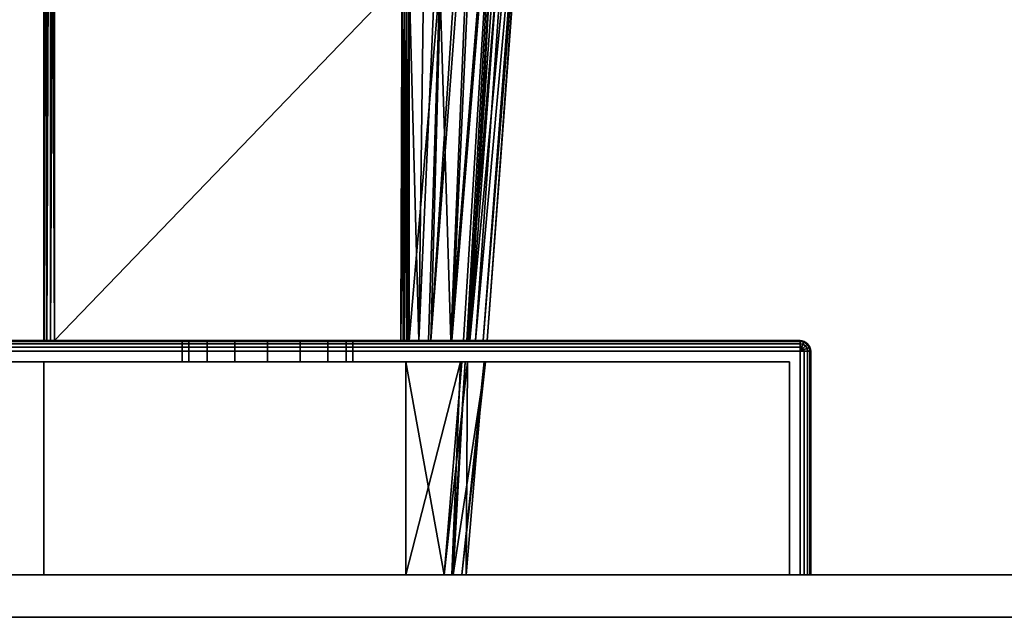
# Model space of a CAD drawing. Header units: millimetres. Extents: x -322 to 8072, y -96 to 57.
# Tile 197 of 256: x 5534 to 5581, y -2 to 26. Entities that reach past the tile are written whole.
import ezdxf

# ---------------------------------------------------------------- set-up
doc = ezdxf.new("R2010")
doc.units = ezdxf.units.MM
doc.layers.add('151', color=7, linetype='Continuous', true_color=0xffffff)

# ---------------------------------------------------------------- blocks, each defined once
blk = doc.blocks.new('UG_SURFACE_015')
at = {"layer": '151', "color": 252, "linetype": 'Continuous', "lineweight": 35}
for points in [[(6509, 0, 2017), (5491, 0, 2017), (5491, -26, 2017), (6509, -26, 2017)], [(6509, -2), (5491, -2), (5491, 0, 2), (6509, 0, 2)], [(6509, 0, 2), (5491, 0, 2), (5608, 0, 445), (6000, 0, 445)], [(5491, 0, 2), (5491, 0, 2017), (5608, 0, 1900), (5608, 0, 445)], [(6392, 0, 1900), (5608, 0, 1900), (5491, 0, 2017), (6509, 0, 2017)]]:
    blk.add_3dface(points, dxfattribs=at)
blk = doc.blocks.new('UG_SURFACE_029')
at = {"layer": '151', "color": 251, "linetype": 'Continuous', "lineweight": 35}
for points in [[(5521, 11, 1000), (5571, 11, 1000), (5571, 10.962, 999.809), (5521, 10.962, 999.809)], [(5571, 11, 1050), (5521, 11, 1050), (5521, 10.962, 1050.191), (5571, 10.962, 1050.191)], [(5521, 11, 1000), (5544.469, 11, 1014.305), (5546, 11, 1014)], [(5521, 11, 1000), (5521, 11, 1050), (5542, 11, 1032), (5542, 11, 1018)], [(5546, 11, 1014), (5547.531, 11, 1014.305), (5571, 11, 1000), (5521, 11, 1000)], [(5521, 11, 1050), (5542.305, 11, 1033.531), (5542, 11, 1032)], [(5521, 11, 1000), (5543.171, 11, 1015.172), (5544.469, 11, 1014.305)], [(5542, 11, 1018), (5542.305, 11, 1016.469), (5521, 11, 1000)], [(5521, 11, 1050), (5543.171, 11, 1034.828), (5542.305, 11, 1033.531)], [(5542.305, 11, 1016.469), (5543.171, 11, 1015.172), (5521, 11, 1000)], [(5521, 11, 1050), (5571, 11, 1050), (5546, 11, 1036), (5544.469, 11, 1035.696)], [(5544.469, 11, 1035.696), (5543.171, 11, 1034.828), (5521, 11, 1050)], [(5521, 10.962, 999.809), (5571, 10.962, 999.809), (5571, 10.854, 999.646), (5521, 10.854, 999.646)], [(5571, 10.962, 1050.191), (5521, 10.962, 1050.191), (5521, 10.854, 1050.354), (5571, 10.854, 1050.354)], [(5521, 10.854, 999.646), (5571, 10.854, 999.646), (5571, 10.691, 999.538), (5521, 10.691, 999.538)], [(5571, 10.854, 1050.354), (5521, 10.854, 1050.354), (5521, 10.691, 1050.462), (5571, 10.691, 1050.462)], [(5521, 10.691, 999.538), (5571, 10.691, 999.538), (5571, 10.5, 999.5), (5521, 10.5, 999.5)], [(5571, 10.691, 1050.462), (5521, 10.691, 1050.462), (5521, 10.5, 1050.5), (5571, 10.5, 1050.5)], [(5542, 10, 1032), (5542, 11, 1032), (5542.305, 11, 1033.531), (5542.305, 10, 1033.531)], [(5542.305, 10, 1016.469), (5542.305, 11, 1016.469), (5542, 11, 1018), (5542, 10, 1018)], [(5542, 10, 1018), (5542, 11, 1018), (5542, 11, 1032), (5542, 10, 1032)], [(5542.305, 10, 1033.531), (5542.305, 11, 1033.531), (5543.171, 11, 1034.828), (5543.171, 10, 1034.828)], [(5543.171, 10, 1015.172), (5543.171, 11, 1015.172), (5542.305, 11, 1016.469), (5542.305, 10, 1016.469)], [(5543.171, 10, 1034.828), (5543.171, 11, 1034.828), (5544.469, 11, 1035.696), (5544.469, 10, 1035.696)], [(5544.469, 10, 1014.305), (5544.469, 11, 1014.305), (5543.171, 11, 1015.172), (5543.171, 10, 1015.172)], [(5544.469, 10, 1035.696), (5544.469, 11, 1035.696), (5546, 11, 1036), (5546, 10, 1036)], [(5546, 10, 1014), (5546, 11, 1014), (5544.469, 11, 1014.305), (5544.469, 10, 1014.305)], [(5547.531, 11, 1035.696), (5546, 11, 1036), (5571, 11, 1050)], [(5546, 10, 1036), (5546, 11, 1036), (5547.531, 11, 1035.696), (5547.531, 10, 1035.696)], [(5547.531, 10, 1014.305), (5547.531, 11, 1014.305), (5546, 11, 1014), (5546, 10, 1014)], [(5571, 11, 1050), (5548.829, 11, 1034.828), (5547.531, 11, 1035.696)], [(5547.531, 11, 1014.305), (5548.829, 11, 1015.172), (5571, 11, 1000)], [(5547.531, 10, 1035.696), (5547.531, 11, 1035.696), (5548.829, 11, 1034.828), (5548.829, 10, 1034.828)], [(5548.829, 10, 1015.172), (5548.829, 11, 1015.172), (5547.531, 11, 1014.305), (5547.531, 10, 1014.305)], [(5571, 11, 1000), (5548.829, 11, 1015.172), (5549.695, 11, 1016.469)], [(5549.695, 11, 1033.531), (5548.829, 11, 1034.828), (5571, 11, 1050)], [(5548.829, 10, 1034.828), (5548.829, 11, 1034.828), (5549.695, 11, 1033.531), (5549.695, 10, 1033.531)], [(5549.695, 10, 1016.469), (5549.695, 11, 1016.469), (5548.829, 11, 1015.172), (5548.829, 10, 1015.172)], [(5571, 11, 1000), (5549.695, 11, 1016.469), (5550, 11, 1018)], [(5550, 11, 1032), (5549.695, 11, 1033.531), (5571, 11, 1050)], [(5549.695, 10, 1033.531), (5549.695, 11, 1033.531), (5550, 11, 1032), (5550, 10, 1032)], [(5550, 10, 1018), (5550, 11, 1018), (5549.695, 11, 1016.469), (5549.695, 10, 1016.469)], [(5550, 11, 1018), (5550, 11, 1032), (5571, 11, 1050), (5571, 11, 1000)], [(5550, 10, 1032), (5550, 11, 1032), (5550, 11, 1018), (5550, 10, 1018)], [(5571, 11, 1000), (5571.191, 10.962, 1000), (5571.177, 10.927, 999.809), (5571, 10.962, 999.809)], [(5571, 11, 1000), (5571, 11, 1050), (5571.191, 10.962, 1050), (5571.191, 10.962, 1000)], [(5571, 10.962, 1050.191), (5571.177, 10.927, 1050.191), (5571.191, 10.962, 1050), (5571, 11, 1050)], [(5571, 10.962, 999.809), (5571.177, 10.927, 999.809), (5571.136, 10.827, 999.646), (5571, 10.854, 999.646)], [(5571, 10.854, 1050.354), (5571.136, 10.827, 1050.354), (5571.177, 10.927, 1050.191), (5571, 10.962, 1050.191)], [(5571, 10.854, 999.646), (5571.136, 10.827, 999.646), (5571.073, 10.677, 999.538), (5571, 10.691, 999.538)], [(5571, 10.691, 1050.462), (5571.073, 10.677, 1050.462), (5571.136, 10.827, 1050.354), (5571, 10.854, 1050.354)], [(5571, 10.691, 999.538), (5571.073, 10.677, 999.538), (5571, 10.5, 999.5)], [(5571, 10.5, 1050.5), (5571.073, 10.677, 1050.462), (5571, 10.691, 1050.462)], [(5571.073, 10.677, 999.538), (5571.136, 10.635, 999.538), (5571, 10.5, 999.5)], [(5571, 10.5, 1050.5), (5571.136, 10.635, 1050.462), (5571.073, 10.677, 1050.462)], [(5571.136, 10.635, 999.538), (5571.177, 10.573, 999.538), (5571, 10.5, 999.5)], [(5571, 10.5, 1050.5), (5571.177, 10.573, 1050.462), (5571.136, 10.635, 1050.462)], [(5571.136, 10.827, 999.646), (5571.25, 10.75, 999.646), (5571.136, 10.635, 999.538), (5571.073, 10.677, 999.538)], [(5571.073, 10.677, 1050.462), (5571.136, 10.635, 1050.462), (5571.25, 10.75, 1050.354), (5571.136, 10.827, 1050.354)], [(5571.177, 10.927, 999.809), (5571.327, 10.827, 999.809), (5571.25, 10.75, 999.646), (5571.136, 10.827, 999.646)], [(5571.136, 10.827, 1050.354), (5571.25, 10.75, 1050.354), (5571.327, 10.827, 1050.191), (5571.177, 10.927, 1050.191)], [(5571.25, 10.75, 999.646), (5571.327, 10.635, 999.646), (5571.177, 10.573, 999.538), (5571.136, 10.635, 999.538)], [(5571.136, 10.635, 1050.462), (5571.177, 10.573, 1050.462), (5571.327, 10.635, 1050.354), (5571.25, 10.75, 1050.354)], [(5571.191, 10.962, 1000), (5571.353, 10.854, 1000), (5571.327, 10.827, 999.809), (5571.177, 10.927, 999.809)], [(5571.177, 10.927, 1050.191), (5571.327, 10.827, 1050.191), (5571.353, 10.854, 1050), (5571.191, 10.962, 1050)], [(5571.327, 10.635, 999.646), (5571.353, 10.5, 999.646), (5571.191, 10.5, 999.538), (5571.177, 10.573, 999.538)], [(5571.177, 10.573, 1050.462), (5571.191, 10.5, 1050.462), (5571.353, 10.5, 1050.354), (5571.327, 10.635, 1050.354)], [(5571.191, 10.962, 1000), (5571.191, 10.962, 1050), (5571.353, 10.854, 1050), (5571.353, 10.854, 1000)], [(5571.327, 10.827, 999.809), (5571.427, 10.677, 999.809), (5571.327, 10.635, 999.646), (5571.25, 10.75, 999.646)], [(5571.25, 10.75, 1050.354), (5571.327, 10.635, 1050.354), (5571.427, 10.677, 1050.191), (5571.327, 10.827, 1050.191)], [(5571.353, 10.854, 1000), (5571.462, 10.691, 1000), (5571.427, 10.677, 999.809), (5571.327, 10.827, 999.809)], [(5571.327, 10.827, 1050.191), (5571.427, 10.677, 1050.191), (5571.462, 10.691, 1050), (5571.353, 10.854, 1050)], [(5571.427, 10.677, 999.809), (5571.462, 10.5, 999.809), (5571.353, 10.5, 999.646), (5571.327, 10.635, 999.646)], [(5571.327, 10.635, 1050.354), (5571.353, 10.5, 1050.354), (5571.462, 10.5, 1050.191), (5571.427, 10.677, 1050.191)], [(5571.353, 10.854, 1000), (5571.353, 10.854, 1050), (5571.462, 10.691, 1050), (5571.462, 10.691, 1000)], [(5571.462, 10.691, 1000), (5571.5, 10.5, 1000), (5571.462, 10.5, 999.809), (5571.427, 10.677, 999.809)], [(5571.427, 10.677, 1050.191), (5571.462, 10.5, 1050.191), (5571.5, 10.5, 1050), (5571.462, 10.691, 1050)], [(5571.462, 10.691, 1000), (5571.462, 10.691, 1050), (5571.5, 10.5, 1050), (5571.5, 10.5, 1000)], [(5571, 10.5, 999.5), (5571, 0, 999.5), (5521, 0, 999.5), (5521, 10.5, 999.5)], [(5571, 0, 1050.5), (5571, 10.5, 1050.5), (5521, 10.5, 1050.5), (5521, 0, 1050.5)], [(5571.177, 10.573, 999.538), (5571.191, 10.5, 999.538), (5571, 10.5, 999.5)], [(5571, 10.5, 1050.5), (5571.191, 10.5, 1050.462), (5571.177, 10.573, 1050.462)], [(5571.191, 10.5, 999.538), (5571.191, 0, 999.538), (5571, 0, 999.5), (5571, 10.5, 999.5)], [(5571, 10.5, 1050.5), (5571, 0, 1050.5), (5571.191, 0, 1050.462), (5571.191, 10.5, 1050.462)], [(5571.353, 10.5, 999.646), (5571.353, 0, 999.646), (5571.191, 0, 999.538), (5571.191, 10.5, 999.538)], [(5571.191, 10.5, 1050.462), (5571.191, 0, 1050.462), (5571.353, 0, 1050.354), (5571.353, 10.5, 1050.354)], [(5571.462, 10.5, 999.809), (5571.462, 0, 999.809), (5571.353, 0, 999.646), (5571.353, 10.5, 999.646)], [(5571.353, 10.5, 1050.354), (5571.353, 0, 1050.354), (5571.462, 0, 1050.191), (5571.462, 10.5, 1050.191)], [(5571.5, 10.5, 1000), (5571.5, 0, 1000), (5571.462, 0, 999.809), (5571.462, 10.5, 999.809)], [(5571.462, 10.5, 1050.191), (5571.462, 0, 1050.191), (5571.5, 0, 1050), (5571.5, 10.5, 1050)], [(5571.5, 10.5, 1050), (5571.5, 0, 1050), (5571.5, 0, 1000), (5571.5, 10.5, 1000)], [(5521.5, 0, 1049.5), (5521.5, 10, 1049.5), (5570.5, 10, 1049.5), (5570.5, 0, 1049.5)], [(5570.5, 0, 1000.5), (5570.5, 10, 1000.5), (5521.5, 10, 1000.5), (5521.5, 0, 1000.5)], [(5521.5, 10, 1049.5), (5544.469, 10, 1035.696), (5546, 10, 1036)], [(5521.5, 10, 1049.5), (5521.5, 10, 1000.5), (5542, 10, 1018), (5542, 10, 1032)], [(5546, 10, 1036), (5547.531, 10, 1035.696), (5570.5, 10, 1049.5), (5521.5, 10, 1049.5)], [(5521.5, 10, 1000.5), (5542.305, 10, 1016.469), (5542, 10, 1018)], [(5521.5, 10, 1049.5), (5543.171, 10, 1034.828), (5544.469, 10, 1035.696)], [(5542, 10, 1032), (5542.305, 10, 1033.531), (5521.5, 10, 1049.5)], [(5521.5, 10, 1000.5), (5543.171, 10, 1015.172), (5542.305, 10, 1016.469)], [(5542.305, 10, 1033.531), (5543.171, 10, 1034.828), (5521.5, 10, 1049.5)], [(5521.5, 10, 1000.5), (5570.5, 10, 1000.5), (5546, 10, 1014), (5544.469, 10, 1014.305)], [(5544.469, 10, 1014.305), (5543.171, 10, 1015.172), (5521.5, 10, 1000.5)], [(5547.531, 10, 1014.305), (5546, 10, 1014), (5570.5, 10, 1000.5)], [(5570.5, 10, 1000.5), (5548.829, 10, 1015.172), (5547.531, 10, 1014.305)], [(5547.531, 10, 1035.696), (5548.829, 10, 1034.828), (5570.5, 10, 1049.5)], [(5570.5, 10, 1049.5), (5548.829, 10, 1034.828), (5549.695, 10, 1033.531)], [(5549.695, 10, 1016.469), (5548.829, 10, 1015.172), (5570.5, 10, 1000.5)], [(5570.5, 10, 1049.5), (5549.695, 10, 1033.531), (5550, 10, 1032)], [(5550, 10, 1018), (5549.695, 10, 1016.469), (5570.5, 10, 1000.5)], [(5570.5, 10, 1000.5), (5570.5, 10, 1049.5), (5550, 10, 1032), (5550, 10, 1018)], [(5570.5, 0, 1049.5), (5570.5, 10, 1049.5), (5570.5, 10, 1000.5), (5570.5, 0, 1000.5)], [(5521.5, 0, 1049.5), (5570.5, 0, 1049.5), (5571, 0, 1050.5), (5521, 0, 1050.5)], [(5570.5, 0, 1000.5), (5521.5, 0, 1000.5), (5521, 0, 999.5), (5571, 0, 999.5)], [(5570.5, 0, 1049.5), (5570.5, 0, 1000.5), (5571.5, 0, 1000), (5571.5, 0, 1050)], [(5570.5, 0, 1000.5), (5571.353, 0, 999.646), (5571.462, 0, 999.809), (5571.5, 0, 1000)], [(5570.5, 0, 1049.5), (5571.353, 0, 1050.354), (5571.191, 0, 1050.462), (5571, 0, 1050.5)], [(5571, 0, 999.5), (5571.191, 0, 999.538), (5571.353, 0, 999.646), (5570.5, 0, 1000.5)], [(5571.5, 0, 1050), (5571.462, 0, 1050.191), (5571.353, 0, 1050.354), (5570.5, 0, 1049.5)]]:
    blk.add_3dface(points, dxfattribs=at)
blk = doc.blocks.new('UG_SURFACE_030')
at = {"layer": '151', "color": 251, "linetype": 'Continuous', "lineweight": 35}
for points in [[(5535.5, 11, 1114.5), (5535.5, 53.146, 1114.5), (5535.5, 51.665, 1111.07)], [(5535.5, 51.765, 1096.64), (5535.5, 53.146, 1093.5), (5535.5, 11, 1093.5)], [(5535.5, 11, 1114.5), (5535.538, 11, 1114.691), (5535.526, 53.146, 1114.66)], [(5535.526, 53.146, 1114.66), (5535.5, 53.146, 1114.5), (5535.5, 11, 1114.5)], [(5535.5, 11, 1093.5), (5535.5, 53.146, 1093.5), (5535.526, 53.146, 1093.34)], [(5535.526, 53.146, 1093.34), (5535.538, 11, 1093.309), (5535.5, 11, 1093.5)], [(5535.538, 11, 1114.691), (5535.543, 53.146, 1114.688), (5535.526, 53.146, 1114.66)], [(5535.526, 53.146, 1093.34), (5535.543, 53.146, 1093.312), (5535.538, 11, 1093.309)], [(5535.631, 53.146, 1114.837), (5535.538, 11, 1114.691), (5535.646, 11, 1114.854)], [(5535.631, 53.146, 1114.837), (5535.543, 53.146, 1114.688), (5535.538, 11, 1114.691)], [(5535.538, 11, 1093.309), (5535.543, 53.146, 1093.312), (5535.631, 53.146, 1093.163)], [(5535.631, 53.146, 1093.163), (5535.646, 11, 1093.146), (5535.538, 11, 1093.309)], [(5535.646, 11, 1114.854), (5535.649, 53.146, 1114.85), (5535.631, 53.146, 1114.837)], [(5535.631, 53.146, 1093.163), (5535.649, 53.146, 1093.15), (5535.646, 11, 1093.146)], [(5535.799, 53.146, 1114.958), (5535.646, 11, 1114.854), (5535.809, 11, 1114.962)], [(5535.799, 53.146, 1114.958), (5535.649, 53.146, 1114.85), (5535.646, 11, 1114.854)], [(5535.646, 11, 1093.146), (5535.649, 53.146, 1093.15), (5535.799, 53.146, 1093.042)], [(5535.799, 53.146, 1093.042), (5535.809, 11, 1093.038), (5535.646, 11, 1093.146)], [(5535.809, 11, 1114.962), (5535.809, 53.146, 1114.96), (5535.799, 53.146, 1114.958)], [(5535.799, 53.146, 1093.042), (5535.809, 53.146, 1093.04), (5535.809, 11, 1093.038)], [(5536, 11, 1115), (5536, 53.146, 1115), (5535.809, 53.146, 1114.96)], [(5535.809, 53.146, 1114.96), (5535.809, 11, 1114.962), (5536, 11, 1115)], [(5535.809, 11, 1093.038), (5535.809, 53.146, 1093.04), (5536, 53.146, 1093)], [(5536, 53.146, 1093), (5536, 11, 1093), (5535.809, 11, 1093.038)], [(5552.316, 27.953, 1115), (5552.364, 44.489, 1115), (5536, 53.146, 1115), (5536, 11, 1115)], [(5536, 11, 1093), (5536, 53.146, 1093), (5552.364, 44.489, 1093), (5552.316, 27.953, 1093)], [(5535.5, 11, 1093.5), (5535.5, 50.511, 1104), (5535.5, 51.765, 1096.64)], [(5535.5, 51.665, 1111.07), (5535.5, 50.511, 1104), (5535.5, 11, 1093.5), (5535.5, 11, 1114.5)], [(5552.643, 27.952, 1093.122), (5553.538, 44.396, 1093.862), (5553.097, 11, 1094.039)], [(5553.097, 11, 1094.039), (5553.538, 44.396, 1093.862), (5554.573, 44.292, 1094.753)], [(5554.573, 44.292, 1094.753), (5553.664, 11, 1095.113), (5553.097, 11, 1094.039)], [(5553.664, 11, 1095.113), (5554.573, 44.292, 1094.753), (5555.857, 44.162, 1095.86)], [(5553.664, 11, 1095.113), (5555.857, 44.162, 1095.86), (5556.174, 44.089, 1096.421)], [(5556.174, 44.089, 1096.421), (5554.647, 11, 1096.977), (5553.664, 11, 1095.113)], [(5554.606, 11, 1111.273), (5555.988, 44.116, 1111.778), (5554.087, 27.845, 1113.426)], [(5557.234, 43.846, 1109.778), (5555.988, 44.116, 1111.778), (5554.606, 11, 1111.273)], [(5554.647, 11, 1096.977), (5556.174, 44.089, 1096.421), (5557.335, 43.82, 1098.477)], [(5554.606, 11, 1111.273), (5555.201, 11, 1110.199), (5557.234, 43.846, 1109.778)], [(5557.335, 43.82, 1098.477), (5555.434, 11, 1098.47), (5554.647, 11, 1096.977)], [(5555.201, 11, 1110.199), (5555.363, 11, 1109.341), (5557.234, 43.846, 1109.778)], [(5557.752, 43.733, 1108.945), (5557.234, 43.846, 1109.778), (5555.363, 11, 1109.341)], [(5558.055, 43.64, 1107.609), (5557.752, 43.733, 1108.945), (5555.363, 11, 1109.341)], [(5555.363, 11, 1109.341), (5555.758, 11, 1107.254), (5558.055, 43.64, 1107.609)], [(5557.335, 43.82, 1098.477), (5555.496, 11, 1098.883), (5555.434, 11, 1098.47)], [(5555.496, 11, 1098.883), (5557.335, 43.82, 1098.477), (5557.945, 43.678, 1099.557)], [(5555.496, 11, 1098.883), (5557.945, 43.678, 1099.557), (5558.574, 43.481, 1102.985)], [(5558.574, 43.481, 1102.985), (5556.127, 11, 1103.094), (5555.496, 11, 1098.883)], [(5558.694, 43.443, 1104.784), (5558.055, 43.64, 1107.609), (5555.758, 11, 1107.254)], [(5556.127, 11, 1103.094), (5558.574, 43.481, 1102.985), (5558.715, 43.436, 1103.755)], [(5555.758, 11, 1107.254), (5556.312, 11, 1104.328), (5558.694, 43.443, 1104.784)], [(5556.312, 11, 1104.328), (5556.127, 11, 1103.094), (5558.715, 43.436, 1103.755)], [(5558.715, 43.436, 1103.755), (5558.694, 43.443, 1104.784), (5556.312, 11, 1104.328)], [(5536, 11, 1115), (5552.256, 11, 1115), (5552.316, 27.953, 1115)], [(5552.316, 27.953, 1093), (5552.256, 11, 1093), (5536, 11, 1093)], [(5552.316, 27.953, 1115), (5552.256, 11, 1115), (5552.375, 11, 1114.986)], [(5552.256, 11, 1093), (5552.316, 27.953, 1093), (5552.433, 27.953, 1093.014)], [(5552.433, 27.953, 1093.014), (5552.406, 11, 1093.026), (5552.256, 11, 1093)], [(5552.375, 11, 1114.986), (5552.433, 27.953, 1114.986), (5552.316, 27.953, 1115)], [(5552.375, 11, 1114.986), (5552.404, 11, 1114.973), (5552.433, 27.953, 1114.986)], [(5552.545, 27.952, 1114.944), (5552.433, 27.953, 1114.986), (5552.404, 11, 1114.973)], [(5552.404, 11, 1114.973), (5552.529, 11, 1114.919), (5552.545, 27.952, 1114.944)], [(5552.422, 11, 1093.028), (5552.406, 11, 1093.026), (5552.433, 27.953, 1093.014)], [(5552.422, 11, 1093.028), (5552.433, 27.953, 1093.014), (5552.545, 27.952, 1093.055)], [(5552.545, 27.952, 1093.055), (5552.54, 11, 1093.094), (5552.422, 11, 1093.028)], [(5552.529, 11, 1114.919), (5552.541, 11, 1114.908), (5552.545, 27.952, 1114.944)], [(5552.568, 11, 1093.11), (5552.54, 11, 1093.094), (5552.545, 27.952, 1093.055)], [(5552.643, 27.845, 1114.878), (5552.545, 27.952, 1114.944), (5552.541, 11, 1114.908)], [(5552.541, 11, 1114.908), (5552.652, 11, 1114.805), (5552.643, 27.845, 1114.878)], [(5552.568, 11, 1093.11), (5552.545, 27.952, 1093.055), (5552.643, 27.952, 1093.122)], [(5552.643, 27.952, 1093.122), (5552.652, 11, 1093.195), (5552.568, 11, 1093.11)], [(5553.097, 11, 1094.039), (5552.652, 11, 1093.195), (5552.643, 27.952, 1093.122)], [(5554.087, 27.845, 1113.426), (5552.643, 27.845, 1114.878), (5552.652, 11, 1114.805)], [(5552.652, 11, 1114.805), (5553.563, 11, 1113.16), (5554.087, 27.845, 1113.426)], [(5554.087, 27.845, 1113.426), (5553.563, 11, 1113.16), (5554.606, 11, 1111.273)], [(5571, 11, 1129), (5521, 11, 1129), (5521, 10.962, 1129.191), (5571, 10.962, 1129.191)], [(5521, 11, 1079), (5571, 11, 1079), (5571, 10.962, 1078.809), (5521, 10.962, 1078.809)], [(5521, 11, 1079), (5521, 11, 1129), (5535.5, 11, 1114.5), (5535.5, 11, 1093.5)], [(5521, 11, 1129), (5535.538, 11, 1114.691), (5535.5, 11, 1114.5)], [(5535.5, 11, 1093.5), (5535.538, 11, 1093.309), (5521, 11, 1079)], [(5571, 11, 1079), (5521, 11, 1079), (5536, 11, 1093), (5552.256, 11, 1093)], [(5521, 11, 1129), (5535.646, 11, 1114.854), (5535.538, 11, 1114.691)], [(5521, 11, 1079), (5535.809, 11, 1093.038), (5536, 11, 1093)], [(5535.538, 11, 1093.309), (5535.646, 11, 1093.146), (5521, 11, 1079)], [(5521, 11, 1129), (5535.809, 11, 1114.962), (5535.646, 11, 1114.854)], [(5535.646, 11, 1093.146), (5535.809, 11, 1093.038), (5521, 11, 1079)], [(5521, 11, 1129), (5571, 11, 1129), (5552.256, 11, 1115), (5536, 11, 1115)], [(5536, 11, 1115), (5535.809, 11, 1114.962), (5521, 11, 1129)], [(5571, 10.962, 1129.191), (5521, 10.962, 1129.191), (5521, 10.854, 1129.354), (5571, 10.854, 1129.354)], [(5521, 10.962, 1078.809), (5571, 10.962, 1078.809), (5571, 10.854, 1078.646), (5521, 10.854, 1078.646)], [(5571, 10.854, 1129.354), (5521, 10.854, 1129.354), (5521, 10.691, 1129.462), (5571, 10.691, 1129.462)], [(5521, 10.854, 1078.646), (5571, 10.854, 1078.646), (5571, 10.691, 1078.538), (5521, 10.691, 1078.538)], [(5571, 10.691, 1129.462), (5521, 10.691, 1129.462), (5521, 10.5, 1129.5), (5571, 10.5, 1129.5)], [(5521, 10.691, 1078.538), (5571, 10.691, 1078.538), (5571, 10.5, 1078.5), (5521, 10.5, 1078.5)], [(5571, 11, 1079), (5552.256, 11, 1093), (5552.406, 11, 1093.026)], [(5552.375, 11, 1114.986), (5552.256, 11, 1115), (5571, 11, 1129)], [(5571, 11, 1129), (5552.529, 11, 1114.919), (5552.404, 11, 1114.973), (5552.375, 11, 1114.986)], [(5552.406, 11, 1093.026), (5552.422, 11, 1093.028), (5571, 11, 1079)], [(5571, 11, 1079), (5552.422, 11, 1093.028), (5552.54, 11, 1093.094), (5552.568, 11, 1093.11)], [(5552.652, 11, 1114.805), (5552.541, 11, 1114.908), (5552.529, 11, 1114.919), (5571, 11, 1129)], [(5552.568, 11, 1093.11), (5552.652, 11, 1093.195), (5571, 11, 1079)], [(5553.563, 11, 1113.16), (5552.652, 11, 1114.805), (5571, 11, 1129)], [(5571, 11, 1079), (5552.652, 11, 1093.195), (5553.097, 11, 1094.039)], [(5571, 11, 1079), (5553.097, 11, 1094.039), (5553.664, 11, 1095.113)], [(5554.606, 11, 1111.273), (5553.563, 11, 1113.16), (5571, 11, 1129)], [(5553.664, 11, 1095.113), (5554.647, 11, 1096.977), (5571, 11, 1079)], [(5571, 11, 1129), (5555.201, 11, 1110.199), (5554.606, 11, 1111.273)], [(5554.647, 11, 1096.977), (5555.434, 11, 1098.47), (5571, 11, 1079)], [(5555.363, 11, 1109.341), (5555.201, 11, 1110.199), (5571, 11, 1129)], [(5571, 11, 1129), (5555.758, 11, 1107.254), (5555.363, 11, 1109.341)], [(5571, 11, 1079), (5555.434, 11, 1098.47), (5555.496, 11, 1098.883)], [(5571, 11, 1079), (5555.496, 11, 1098.883), (5556.127, 11, 1103.094)], [(5571, 11, 1129), (5556.312, 11, 1104.328), (5555.758, 11, 1107.254)], [(5556.127, 11, 1103.094), (5556.312, 11, 1104.328), (5571, 11, 1129), (5571, 11, 1079)], [(5571, 10.962, 1129.191), (5571.177, 10.927, 1129.191), (5571.191, 10.962, 1129), (5571, 11, 1129)], [(5571, 11, 1079), (5571, 11, 1129), (5571.191, 10.962, 1129), (5571.191, 10.962, 1079)], [(5571, 11, 1079), (5571.191, 10.962, 1079), (5571.177, 10.927, 1078.809), (5571, 10.962, 1078.809)], [(5571, 10.854, 1129.354), (5571.136, 10.827, 1129.354), (5571.177, 10.927, 1129.191), (5571, 10.962, 1129.191)], [(5571, 10.962, 1078.809), (5571.177, 10.927, 1078.809), (5571.136, 10.827, 1078.646), (5571, 10.854, 1078.646)], [(5571, 10.691, 1129.462), (5571.073, 10.677, 1129.462), (5571.136, 10.827, 1129.354), (5571, 10.854, 1129.354)], [(5571, 10.854, 1078.646), (5571.136, 10.827, 1078.646), (5571.073, 10.677, 1078.538), (5571, 10.691, 1078.538)], [(5571, 10.5, 1129.5), (5571.073, 10.677, 1129.462), (5571, 10.691, 1129.462)], [(5571, 10.691, 1078.538), (5571.073, 10.677, 1078.538), (5571, 10.5, 1078.5)], [(5571, 10.5, 1129.5), (5571.136, 10.635, 1129.462), (5571.073, 10.677, 1129.462)], [(5571.073, 10.677, 1078.538), (5571.136, 10.635, 1078.538), (5571, 10.5, 1078.5)], [(5571, 10.5, 1129.5), (5571.177, 10.573, 1129.462), (5571.136, 10.635, 1129.462)], [(5571.136, 10.635, 1078.538), (5571.177, 10.573, 1078.538), (5571, 10.5, 1078.5)], [(5571.073, 10.677, 1129.462), (5571.136, 10.635, 1129.462), (5571.25, 10.75, 1129.354), (5571.136, 10.827, 1129.354)], [(5571.136, 10.827, 1078.646), (5571.25, 10.75, 1078.646), (5571.136, 10.635, 1078.538), (5571.073, 10.677, 1078.538)], [(5571.136, 10.827, 1129.354), (5571.25, 10.75, 1129.354), (5571.327, 10.827, 1129.191), (5571.177, 10.927, 1129.191)], [(5571.177, 10.927, 1078.809), (5571.327, 10.827, 1078.809), (5571.25, 10.75, 1078.646), (5571.136, 10.827, 1078.646)], [(5571.136, 10.635, 1129.462), (5571.177, 10.573, 1129.462), (5571.327, 10.635, 1129.354), (5571.25, 10.75, 1129.354)], [(5571.25, 10.75, 1078.646), (5571.327, 10.635, 1078.646), (5571.177, 10.573, 1078.538), (5571.136, 10.635, 1078.538)], [(5571.177, 10.927, 1129.191), (5571.327, 10.827, 1129.191), (5571.353, 10.854, 1129), (5571.191, 10.962, 1129)], [(5571.191, 10.962, 1079), (5571.353, 10.854, 1079), (5571.327, 10.827, 1078.809), (5571.177, 10.927, 1078.809)], [(5571.177, 10.573, 1129.462), (5571.191, 10.5, 1129.462), (5571.353, 10.5, 1129.354), (5571.327, 10.635, 1129.354)], [(5571.327, 10.635, 1078.646), (5571.353, 10.5, 1078.646), (5571.191, 10.5, 1078.538), (5571.177, 10.573, 1078.538)], [(5571.191, 10.962, 1079), (5571.191, 10.962, 1129), (5571.353, 10.854, 1129), (5571.353, 10.854, 1079)], [(5571.25, 10.75, 1129.354), (5571.327, 10.635, 1129.354), (5571.427, 10.677, 1129.191), (5571.327, 10.827, 1129.191)], [(5571.327, 10.827, 1078.809), (5571.427, 10.677, 1078.809), (5571.327, 10.635, 1078.646), (5571.25, 10.75, 1078.646)], [(5571.327, 10.827, 1129.191), (5571.427, 10.677, 1129.191), (5571.462, 10.691, 1129), (5571.353, 10.854, 1129)], [(5571.353, 10.854, 1079), (5571.462, 10.691, 1079), (5571.427, 10.677, 1078.809), (5571.327, 10.827, 1078.809)], [(5571.327, 10.635, 1129.354), (5571.353, 10.5, 1129.354), (5571.462, 10.5, 1129.191), (5571.427, 10.677, 1129.191)], [(5571.427, 10.677, 1078.809), (5571.462, 10.5, 1078.809), (5571.353, 10.5, 1078.646), (5571.327, 10.635, 1078.646)], [(5571.353, 10.854, 1079), (5571.353, 10.854, 1129), (5571.462, 10.691, 1129), (5571.462, 10.691, 1079)], [(5571.427, 10.677, 1129.191), (5571.462, 10.5, 1129.191), (5571.5, 10.5, 1129), (5571.462, 10.691, 1129)], [(5571.462, 10.691, 1079), (5571.5, 10.5, 1079), (5571.462, 10.5, 1078.809), (5571.427, 10.677, 1078.809)], [(5571.462, 10.691, 1079), (5571.462, 10.691, 1129), (5571.5, 10.5, 1129), (5571.5, 10.5, 1079)], [(5521, 10.5, 1129.5), (5521, 0, 1129.5), (5571, 0, 1129.5), (5571, 10.5, 1129.5)], [(5571, 10.5, 1078.5), (5571, 0, 1078.5), (5521, 0, 1078.5), (5521, 10.5, 1078.5)], [(5571, 10.5, 1129.5), (5571.191, 10.5, 1129.462), (5571.177, 10.573, 1129.462)], [(5571.177, 10.573, 1078.538), (5571.191, 10.5, 1078.538), (5571, 10.5, 1078.5)], [(5571, 10.5, 1129.5), (5571, 0, 1129.5), (5571.191, 0, 1129.462), (5571.191, 10.5, 1129.462)], [(5571.191, 10.5, 1078.538), (5571.191, 0, 1078.538), (5571, 0, 1078.5), (5571, 10.5, 1078.5)], [(5571.191, 10.5, 1129.462), (5571.191, 0, 1129.462), (5571.353, 0, 1129.354), (5571.353, 10.5, 1129.354)], [(5571.353, 10.5, 1078.646), (5571.353, 0, 1078.646), (5571.191, 0, 1078.538), (5571.191, 10.5, 1078.538)], [(5571.353, 10.5, 1129.354), (5571.353, 0, 1129.354), (5571.462, 0, 1129.191), (5571.462, 10.5, 1129.191)], [(5571.462, 10.5, 1078.809), (5571.462, 0, 1078.809), (5571.353, 0, 1078.646), (5571.353, 10.5, 1078.646)], [(5571.462, 10.5, 1129.191), (5571.462, 0, 1129.191), (5571.5, 0, 1129), (5571.5, 10.5, 1129)], [(5571.5, 10.5, 1079), (5571.5, 0, 1079), (5571.462, 0, 1078.809), (5571.462, 10.5, 1078.809)], [(5571.5, 0, 1079), (5571.5, 10.5, 1079), (5571.5, 10.5, 1129), (5571.5, 0, 1129)], [(5521.5, 0, 1128.5), (5521.5, 10, 1128.5), (5570.5, 10, 1128.5), (5570.5, 0, 1128.5)], [(5570.5, 0, 1079.5), (5570.5, 10, 1079.5), (5521.5, 10, 1079.5), (5521.5, 0, 1079.5)], [(5570.5, 10, 1128.5), (5521.5, 10, 1128.5), (5535.5, 10, 1115), (5552.5, 10, 1115)], [(5521.5, 10, 1128.5), (5521.5, 10, 1079.5), (5535.5, 10, 1093), (5535.5, 10, 1115)], [(5521.5, 10, 1079.5), (5570.5, 10, 1079.5), (5552.5, 10, 1093), (5535.5, 10, 1093)], [(5535.5, 10, 1093), (5552.5, 10, 1093), (5552.5, 0, 1093), (5535.5, 0, 1093)], [(5535.5, 10, 1115), (5535.5, 10, 1093), (5535.5, 0, 1093), (5535.5, 0, 1115)], [(5552.5, 10, 1115), (5535.5, 10, 1115), (5535.5, 0, 1115), (5552.5, 0, 1115)], [(5570.5, 10, 1128.5), (5552.5, 10, 1115), (5555.067, 10, 1110.408)], [(5555.116, 10, 1097.988), (5552.5, 10, 1093), (5570.5, 10, 1079.5)], [(5552.5, 0, 1115), (5554.657, 0, 1109.987), (5555.067, 10, 1110.408)], [(5555.067, 10, 1110.408), (5552.5, 10, 1115), (5552.5, 0, 1115)], [(5552.5, 10, 1093), (5555.116, 10, 1097.988), (5554.289, 0, 1098.233)], [(5554.289, 0, 1098.233), (5552.5, 0, 1093), (5552.5, 10, 1093)], [(5554.289, 0, 1098.233), (5555.116, 10, 1097.988), (5555.382, 10, 1098.494)], [(5555.382, 10, 1098.494), (5555.328, 0, 1101.272), (5554.289, 0, 1098.233)], [(5555.274, 10, 1109.35), (5555.067, 10, 1110.408), (5554.657, 0, 1109.987)], [(5554.657, 0, 1109.987), (5554.716, 0, 1109.221), (5555.274, 10, 1109.35)], [(5554.716, 0, 1109.221), (5555.12, 0, 1103.971), (5556.235, 10, 1104.455)], [(5556.235, 10, 1104.455), (5555.274, 10, 1109.35), (5554.716, 0, 1109.221)], [(5570.5, 10, 1128.5), (5555.067, 10, 1110.408), (5555.274, 10, 1109.35)], [(5570.5, 10, 1079.5), (5555.382, 10, 1098.494), (5555.116, 10, 1097.988)], [(5555.12, 0, 1103.971), (5556.171, 10, 1104.01), (5556.235, 10, 1104.455)], [(5556.171, 10, 1104.01), (5555.12, 0, 1103.971), (5555.328, 0, 1101.272)], [(5555.274, 10, 1109.35), (5556.235, 10, 1104.455), (5570.5, 10, 1128.5)], [(5555.328, 0, 1101.272), (5555.382, 10, 1098.494), (5556.171, 10, 1104.01)], [(5556.171, 10, 1104.01), (5555.382, 10, 1098.494), (5570.5, 10, 1079.5)], [(5570.5, 10, 1079.5), (5570.5, 10, 1128.5), (5556.235, 10, 1104.455), (5556.171, 10, 1104.01)], [(5570.5, 0, 1128.5), (5570.5, 10, 1128.5), (5570.5, 10, 1079.5), (5570.5, 0, 1079.5)], [(5521.5, 0, 1128.5), (5570.5, 0, 1128.5), (5571, 0, 1129.5), (5521, 0, 1129.5)], [(5570.5, 0, 1079.5), (5521.5, 0, 1079.5), (5521, 0, 1078.5), (5571, 0, 1078.5)], [(5535.5, 0, 1115), (5535.5, 0, 1093), (5555.12, 0, 1103.971), (5554.716, 0, 1109.221)], [(5535.5, 0, 1093), (5552.5, 0, 1093), (5554.289, 0, 1098.233)], [(5554.289, 0, 1098.233), (5555.328, 0, 1101.272), (5555.12, 0, 1103.971), (5535.5, 0, 1093)], [(5554.716, 0, 1109.221), (5554.657, 0, 1109.987), (5552.5, 0, 1115), (5535.5, 0, 1115)], [(5570.5, 0, 1128.5), (5570.5, 0, 1079.5), (5571.5, 0, 1079), (5571.5, 0, 1129)], [(5570.5, 0, 1079.5), (5571.353, 0, 1078.646), (5571.462, 0, 1078.809), (5571.5, 0, 1079)], [(5570.5, 0, 1128.5), (5571.353, 0, 1129.354), (5571.191, 0, 1129.462), (5571, 0, 1129.5)], [(5571, 0, 1078.5), (5571.191, 0, 1078.538), (5571.353, 0, 1078.646), (5570.5, 0, 1079.5)], [(5571.5, 0, 1129), (5571.462, 0, 1129.191), (5571.353, 0, 1129.354), (5570.5, 0, 1128.5)]]:
    blk.add_3dface(points, dxfattribs=at)

msp = doc.modelspace()

# ---------------------------------------------------------------- linework, layer by layer
at = {"layer": '151', "color": 253, "linetype": 'Continuous', "lineweight": -3}
for p, q in [((5535.5, 11, 1114.5), (5535.5, 53.146, 1114.5)), ((5535.5, 53.146, 1093.5), (5535.5, 11, 1093.5)), ((5536, 11, 1093), (5536, 53.146, 1093)), ((5536, 53.146, 1115), (5536, 11, 1115)), ((5571, 11, 1079), (5521, 11, 1079)), ((5521, 11, 1129), (5571, 11, 1129)), ((5571, 11, 1000), (5521, 11, 1000)), ((5521, 11, 1050), (5571, 11, 1050)), ((5535.5, 11, 1114.5), (5535.5, 11, 1093.5)), ((5536, 11, 1115), (5552.256, 11, 1115)), ((5536, 11, 1093), (5552.256, 11, 1093)), ((5542, 11, 1018), (5542, 10, 1018)), ((5542, 11, 1032), (5542, 10, 1032)), ((5542, 11, 1018), (5542, 11, 1032)), ((5550, 11, 1032), (5550, 10, 1032)), ((5550, 11, 1032), (5550, 11, 1018)), ((5550, 11, 1018), (5550, 10, 1018)), ((5571, 11, 1129), (5571, 11, 1079)), ((5571, 11, 1050), (5571, 11, 1000)), ((5571, 10.5, 1129.5), (5521, 10.5, 1129.5)), ((5521, 10.5, 1078.5), (5571, 10.5, 1078.5)), ((5521, 10.5, 999.5), (5571, 10.5, 999.5)), ((5571, 10.5, 1050.5), (5521, 10.5, 1050.5)), ((5571, 10.5, 1078.5), (5571, 0, 1078.5)), ((5571, 0, 1129.5), (5571, 10.5, 1129.5)), ((5571, 0, 1050.5), (5571, 10.5, 1050.5)), ((5571, 10.5, 999.5), (5571, 0, 999.5)), ((5571.5, 10.5, 1079), (5571.5, 10.5, 1129)), ((5571.5, 0, 1079), (5571.5, 10.5, 1079)), ((5571.5, 10.5, 1129), (5571.5, 0, 1129)), ((5571.5, 10.5, 1050), (5571.5, 0, 1050)), ((5571.5, 0, 1000), (5571.5, 10.5, 1000)), ((5571.5, 10.5, 1000), (5571.5, 10.5, 1050)), ((5521.5, 10, 1079.5), (5570.5, 10, 1079.5)), ((5570.5, 10, 1128.5), (5521.5, 10, 1128.5)), ((5521.5, 10, 1000.5), (5570.5, 10, 1000.5)), ((5570.5, 10, 1049.5), (5521.5, 10, 1049.5)), ((5535.5, 10, 1093), (5535.5, 0, 1093)), ((5535.5, 10, 1115), (5535.5, 0, 1115)), ((5535.5, 10, 1115), (5535.5, 10, 1093)), ((5552.5, 10, 1115), (5535.5, 10, 1115)), ((5535.5, 10, 1093), (5552.5, 10, 1093)), ((5542, 10, 1032), (5542, 10, 1018)), ((5550, 10, 1018), (5550, 10, 1032)), ((5552.5, 10, 1115), (5552.5, 0, 1115)), ((5570.5, 0, 1128.5), (5570.5, 10, 1128.5)), ((5570.5, 0, 1079.5), (5570.5, 10, 1079.5)), ((5570.5, 10, 1079.5), (5570.5, 10, 1128.5)), ((5570.5, 0, 1049.5), (5570.5, 10, 1049.5)), ((5570.5, 10, 1000.5), (5570.5, 10, 1049.5)), ((5570.5, 0, 1000.5), (5570.5, 10, 1000.5)), ((6509, 0, 2017), (5491, 0, 2017)), ((6509, 0, 2), (5491, 0, 2)), ((5521, 0, 1078.5), (5571, 0, 1078.5)), ((5571, 0, 1050.5), (5521, 0, 1050.5)), ((5521, 0, 999.5), (5571, 0, 999.5)), ((5571, 0, 1129.5), (5521, 0, 1129.5)), ((5570.5, 0, 1128.5), (5521.5, 0, 1128.5)), ((5521.5, 0, 1079.5), (5570.5, 0, 1079.5)), ((5570.5, 0, 1049.5), (5521.5, 0, 1049.5)), ((5521.5, 0, 1000.5), (5570.5, 0, 1000.5)), ((5552.5, 0, 1115), (5535.5, 0, 1115)), ((5535.5, 0, 1093), (5552.5, 0, 1093)), ((5535.5, 0, 1115), (5535.5, 0, 1093)), ((5570.5, 0, 1079.5), (5570.5, 0, 1128.5)), ((5570.5, 0, 1000.5), (5570.5, 0, 1049.5)), ((5571.5, 0, 1079), (5571.5, 0, 1129)), ((5571.5, 0, 1000), (5571.5, 0, 1050)), ((5491, -2), (6509, -2))]:
    msp.add_line(p, q, dxfattribs=at)
at = {"layer": '151', "color": 253, "linetype": 'Continuous', "lineweight": -3, "extrusion": (0, -1, 0)}
for centre, radius, start, end in [((5536, 1114.5, -11), 0.5, 90, 180), ((5536, 1093.5, -11), 0.5, 180, 270), ((5571, 1079, -10.5), 0.5, 270, 0), ((5571, 1050, -10.5), 0.5, 0, 90), ((5546, 1032, -10), 4, 0, 180), ((5546, 1018, -10), 4, 180, 0), ((5571, 1129), 0.5, 0, 90), ((5571, 1079), 0.5, 270, 0), ((5571, 1000), 0.5, 270, 0), ((5571, 1050), 0.5, 0, 90)]:
    msp.add_arc(centre, radius, start, end, dxfattribs=at)
at = {"layer": '151', "color": 253, "linetype": 'Continuous', "lineweight": -3, "extrusion": (0, 1, 0)}
for centre, radius, start, end in [((-5546, 1018, 11), 4, 180, 0), ((-5546, 1032, 11), 4, 0, 180), ((-5571, 1129, 10.5), 0.5, 90, 180), ((-5571, 1000, 10.5), 0.5, 180, 270)]:
    msp.add_arc(centre, radius, start, end, dxfattribs=at)
at = {"layer": '151', "color": 253, "linetype": 'Continuous', "lineweight": -3, "extrusion": (0, 0, -1)}
for centre in [(-5571, 10.5, -1129), (-5571, 10.5, -1079)]:
    msp.add_arc(centre, 0.5, 90, 180, dxfattribs=at)
at = {"layer": '151', "color": 253, "linetype": 'Continuous', "lineweight": -3, "extrusion": (1, 0, 0)}
for centre, start, end in [((10.5, 1079, 5571), 270, 0), ((10.5, 1129, 5571), 0, 90), ((10.5, 1000, 5571), 270, 0), ((10.5, 1050, 5571), 0, 90)]:
    msp.add_arc(centre, 0.5, start, end, dxfattribs=at)
at = {"layer": '151', "color": 253, "linetype": 'Continuous', "lineweight": -3}
for centre in [(5571, 10.5, 1050), (5571, 10.5, 1000)]:
    msp.add_arc(centre, 0.5, 0, 90, dxfattribs=at)
for points, knots in [([(5552.364, 44.489, 1093), (5552.35, 38.977, 1093), (5552.333, 33.465, 1093), (5552.297, 22.302, 1093), (5552.277, 16.651, 1093), (5552.256, 11, 1093)], [0, 0, 0, 0, 0.493777, 0.493777, 1, 1, 1, 1]), ([(5552.256, 11, 1115), (5552.277, 16.651, 1115), (5552.297, 22.302, 1115), (5552.333, 33.465, 1115), (5552.35, 38.977, 1115), (5552.364, 44.489, 1115)], [0, 0, 0, 0, 0.506223, 0.506223, 1, 1, 1, 1]), ([(5552.652, 11, 1093.195), (5552.653, 16.651, 1093.168), (5552.649, 22.301, 1093.143), (5552.637, 33.464, 1093.101), (5552.629, 38.976, 1093.084), (5552.62, 44.488, 1093.07)], [0, 0, 0, 0, 0.506202, 0.506202, 1, 1, 1, 1]), ([(5552.62, 44.488, 1114.93), (5552.629, 38.976, 1114.916), (5552.637, 33.464, 1114.899), (5552.649, 22.301, 1114.857), (5552.653, 16.651, 1114.832), (5552.652, 11, 1114.805)], [0, 0, 0, 0, 0.493798, 0.493798, 1, 1, 1, 1]), ([(5552.256, 11, 1093), (5552.312, 11, 1093), (5552.369, 11, 1093.01), (5552.474, 11, 1093.047), (5552.525, 11, 1093.075), (5552.599, 11, 1093.135), (5552.628, 11, 1093.164), (5552.652, 11, 1093.195)], [0, 0, 0, 0, 0.368963, 0.368963, 0.737926, 0.737926, 1, 1, 1, 1]), ([(5552.652, 11, 1114.805), (5552.618, 11, 1114.849), (5552.576, 11, 1114.888), (5552.482, 11, 1114.949), (5552.429, 11, 1114.972), (5552.336, 11, 1114.995), (5552.296, 11, 1115), (5552.256, 11, 1115)], [0, 0, 0, 0, 0.36896, 0.36896, 0.737921, 0.737921, 1, 1, 1, 1]), ([(5552.652, 11, 1114.805), (5553.192, 11, 1114.102), (5554.219, 11, 1112.535), (5555.398, 11, 1109.899), (5556.146, 11, 1106.998), (5556.399, 11, 1104), (5556.146, 11, 1101.002), (5555.398, 11, 1098.101), (5554.219, 11, 1095.465), (5553.192, 11, 1093.898), (5552.652, 11, 1093.195)], [0, 0, 0, 0, 0.11683, 0.244553, 0.372277, 0.5, 0.627723, 0.755447, 0.88317, 1, 1, 1, 1])]:
    msp.add_open_spline(points, degree=3, knots=knots, dxfattribs=at)
for points, degree in [([(5552.5, 10, 1093), (5552.5, 0, 1093)], 1), ([(5552.5, 10, 1093), (5553.09, 10, 1093.765), (5554.154, 10, 1095.403), (5555.343, 10, 1098.118), (5556.075, 10, 1101.013), (5556.323, 10, 1104), (5556.075, 10, 1106.987), (5555.343, 10, 1109.882), (5554.154, 10, 1112.597), (5553.09, 10, 1114.235), (5552.5, 10, 1115)], 3), ([(5552.5, 0, 1093), (5553.477, 0, 1094.657), (5554.979, 0, 1098.234), (5555.765, 0, 1104), (5554.979, 0, 1109.766), (5553.477, 0, 1113.343), (5552.5, 0, 1115)], 3)]:
    msp.add_open_spline(points, degree=degree, dxfattribs=at)

# ---------------------------------------------------------------- block references
for name in ['UG_SURFACE_030', 'UG_SURFACE_029', 'UG_SURFACE_015']:
    msp.add_blockref(name, (0, 0), dxfattribs=at)

doc.saveas('drawing.dxf')
